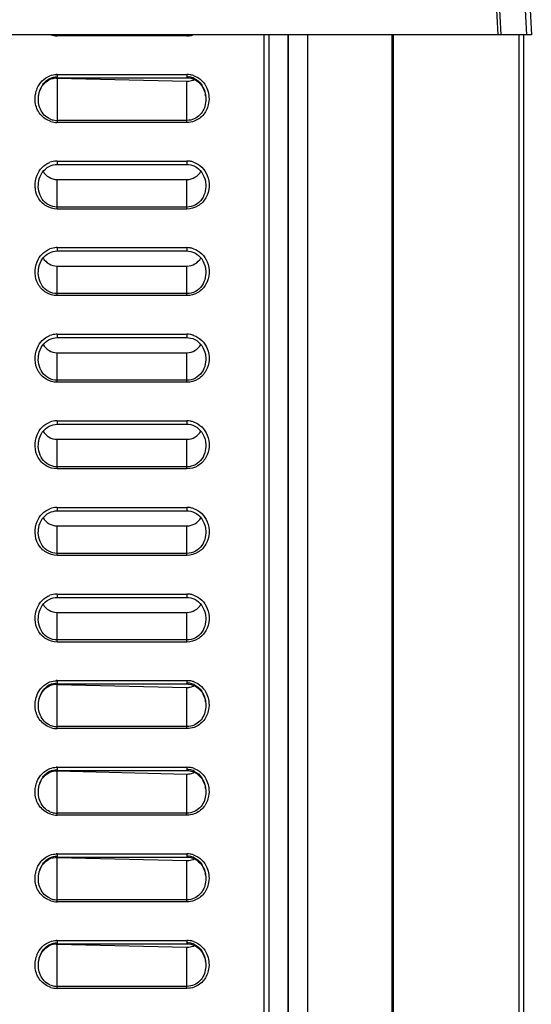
# Model space of a CAD drawing. Header units: millimetres. Extents: x 0 to 1000, y 0 to 850.
# Tile 74 of 80: x 599 to 652, y 461 to 563. Entities that reach past the tile are written whole.
import ezdxf

# ---------------------------------------------------------------- set-up
doc = ezdxf.new("R2010")
doc.units = ezdxf.units.MM
doc.header["$LTSCALE"] = 55.407407
doc.layers.get('0').update_dxf_attribs({"linetype": 'CONTINUOUS'})
doc.layers.add('CONGES', color=7, linetype='CONTINUOUS')
doc.layers.add('DEPOUILLE', color=7, linetype='CONTINUOUS')

msp = doc.modelspace()

# ---------------------------------------------------------------- linework, layer by layer
at = {"color": 7, "linetype": 'CONTINUOUS'}
for p, q in [((648.91, 618.18), (651.89, 561.45)), ((648.43, 561.45), (648.02, 569.13)), ((648.43, 561.45), (508.64, 561.45)), ((624.6, 338.39), (624.6, 561.45)), ((626.58, 338.89), (626.58, 561.45)), ((626.6, 561.45), (626.6, 338.35)), ((628.6, 561.45), (628.6, 338.35)), ((628.63, 338.89), (628.63, 561.45)), ((637.41, 338.89), (637.41, 561.45)), ((637.5, 561.45), (637.5, 346.35)), ((651.89, 561.45), (648.44, 561.45)), ((650.6, 561.45), (650.6, 327.1)), ((651.1, 327.28), (651.1, 561.45)), ((602.55, 546.43), (616.05, 546.43)), ((602.55, 537.43), (616.05, 537.43)), ((602.55, 528.43), (616.05, 528.43)), ((602.55, 519.43), (616.05, 519.43)), ((602.55, 510.43), (616.05, 510.43)), ((602.55, 501.43), (616.05, 501.43))]:
    msp.add_line(p, q, dxfattribs=at)
at = {"color": 9, "linetype": 'CONTINUOUS'}
for p, q in [((650.48, 578.79), (651.39, 561.45)), ((648.44, 561.45), (647.6, 577.39)), ((648.74, 561.45), (647.9, 577.42))]:
    msp.add_line(p, q, dxfattribs=at)
at = {"color": 7, "linetype": 'CONTINUOUS'}
for centre, major_axis, start_param, end_param in [((602.55, 548.1), (0, 1.67), 8.366777, 9.424778), ((616.05, 548.1), (0, -1.67), 6.283185, 7.340994), ((602.55, 539.1), (0, 1.67), 8.366777, 9.424778), ((616.05, 539.1), (0, -1.67), 6.283185, 7.340994), ((602.55, 530.1), (0, 1.67), 8.366777, 9.424778), ((616.05, 530.1), (0, -1.67), 6.283185, 7.340994), ((602.55, 521.1), (0, 1.67), 8.366777, 9.424778), ((616.05, 521.1), (0, -1.67), 6.283185, 7.340994), ((602.55, 512.1), (0, 1.67), 8.366777, 9.424778), ((616.05, 512.1), (0, -1.67), 6.283185, 7.340994), ((602.55, 503.1), (0, 1.67), 8.366777, 9.424778), ((616.05, 503.1), (0, -1.67), 6.283185, 7.340994)]:
    msp.add_ellipse(centre, major_axis=major_axis, ratio=1, start_param=start_param, end_param=end_param, dxfattribs=at)
at = {"layer": 'CONGES', "color": 9, "linetype": 'CONTINUOUS'}
for p, q in [((602.55, 561.36), (602.55, 561.45)), ((616.05, 561.36), (602.55, 561.36)), ((616.05, 561.36), (616.05, 561.45)), ((602.55, 557.35), (602.55, 557)), ((602.55, 557.35), (616.05, 557.35)), ((602.55, 556.96), (602.55, 552.36)), ((616.05, 557.35), (616.05, 557)), ((616.05, 552.36), (616.05, 556.64)), ((616.05, 552.57), (602.55, 552.57)), ((616.05, 552.36), (602.55, 552.36)), ((602.55, 548.35), (602.55, 548)), ((602.55, 548.35), (616.05, 548.35)), ((616.05, 548.35), (616.05, 548)), ((600.62, 546.13), (600.62, 546.14)), ((602.55, 543.36), (602.55, 546.43)), ((616.05, 543.36), (616.05, 546.43)), ((617.99, 546.14), (617.99, 546.13)), ((616.05, 543.57), (602.55, 543.57)), ((616.05, 543.36), (602.55, 543.36)), ((602.55, 539.35), (602.55, 539)), ((602.55, 539.35), (616.05, 539.35)), ((616.05, 539.35), (616.05, 539)), ((602.55, 534.36), (602.55, 537.43)), ((616.05, 534.36), (616.05, 537.43)), ((600.62, 537.13), (600.62, 537.14)), ((617.99, 537.14), (617.99, 537.13)), ((616.05, 534.57), (602.55, 534.57)), ((616.05, 534.36), (602.55, 534.36)), ((602.55, 530.35), (602.55, 530)), ((602.55, 530.35), (616.05, 530.35)), ((616.05, 530.35), (616.05, 530)), ((600.62, 528.13), (600.62, 528.14)), ((602.55, 525.36), (602.55, 528.43)), ((616.05, 525.36), (616.05, 528.43)), ((617.99, 528.14), (617.99, 528.13)), ((616.05, 525.57), (602.55, 525.57)), ((616.05, 525.36), (602.55, 525.36)), ((602.55, 521.35), (602.55, 521)), ((602.55, 521.35), (616.05, 521.35)), ((616.05, 521.35), (616.05, 521)), ((600.62, 519.13), (600.62, 519.14)), ((602.55, 516.36), (602.55, 519.43)), ((616.05, 516.36), (616.05, 519.43)), ((617.99, 519.14), (617.99, 519.13)), ((616.05, 516.57), (602.55, 516.57)), ((616.05, 516.36), (602.55, 516.36)), ((602.55, 512.35), (602.55, 512)), ((602.55, 512.35), (616.05, 512.35)), ((616.05, 512.35), (616.05, 512)), ((600.62, 510.13), (600.62, 510.14)), ((602.55, 507.36), (602.55, 510.43)), ((616.05, 507.36), (616.05, 510.43)), ((617.99, 510.14), (617.99, 510.13)), ((616.05, 507.57), (602.55, 507.57)), ((616.05, 507.36), (602.55, 507.36)), ((602.55, 503.35), (602.55, 503)), ((602.55, 503.35), (616.05, 503.35)), ((616.05, 503.35), (616.05, 503)), ((600.62, 501.13), (600.62, 501.14)), ((602.55, 498.36), (602.55, 501.43)), ((616.05, 498.36), (616.05, 501.43)), ((617.99, 501.14), (617.99, 501.13)), ((616.05, 498.57), (602.55, 498.57)), ((616.05, 498.36), (602.55, 498.36)), ((602.55, 494.35), (616.05, 494.35)), ((602.55, 494.35), (602.55, 494)), ((616.05, 494.35), (616.05, 494)), ((602.55, 489.36), (602.55, 493.96)), ((616.05, 489.36), (616.05, 493.64)), ((616.05, 489.57), (602.55, 489.57)), ((616.05, 489.36), (602.55, 489.36)), ((602.55, 485.35), (616.05, 485.35)), ((602.55, 485.35), (602.55, 485)), ((616.05, 485.35), (616.05, 485)), ((602.55, 480.36), (602.55, 484.96)), ((616.05, 480.36), (616.05, 484.64)), ((616.05, 480.57), (602.55, 480.57)), ((616.05, 480.36), (602.55, 480.36)), ((602.55, 476.35), (616.05, 476.35)), ((602.55, 476.35), (602.55, 476)), ((602.55, 471.36), (602.55, 475.96)), ((616.05, 476.35), (616.05, 476)), ((616.05, 471.36), (616.05, 475.64)), ((616.05, 471.57), (602.55, 471.57)), ((616.05, 471.36), (602.55, 471.36)), ((602.55, 467.35), (616.05, 467.35)), ((602.55, 467.35), (602.55, 467)), ((602.55, 462.36), (602.55, 466.96)), ((616.05, 467.35), (616.05, 467)), ((616.05, 462.36), (616.05, 466.64)), ((616.05, 462.57), (602.55, 462.57)), ((616.05, 462.36), (602.55, 462.36))]:
    msp.add_line(p, q, dxfattribs=at)
at = {"layer": 'CONGES', "color": 7, "linetype": 'CONTINUOUS'}
for p, q in [((624.1, 367.67), (624.1, 561.45)), ((601.51, 556.66), (601.7, 556.78)), ((601.7, 556.78), (601.91, 556.88)), ((601.91, 556.88), (602.13, 556.94)), ((602.13, 556.94), (602.34, 556.98)), ((602.34, 556.98), (602.55, 557)), ((602.55, 557), (616.05, 557)), ((616.05, 557), (616.23, 556.99)), ((616.23, 556.99), (616.45, 556.95)), ((616.26, 556.98), (616.48, 556.95)), ((616.45, 556.95), (616.67, 556.89)), ((616.48, 556.95), (616.69, 556.88)), ((616.67, 556.89), (616.88, 556.8)), ((616.88, 556.8), (617.08, 556.68)), ((600.69, 555.49), (600.78, 555.73)), ((600.78, 555.73), (600.88, 555.95)), ((600.88, 555.95), (601.01, 556.16)), ((601.01, 556.16), (601.16, 556.35)), ((601.16, 556.35), (601.32, 556.52)), ((601.32, 556.52), (601.51, 556.66)), ((617.08, 556.68), (617.27, 556.53)), ((617.27, 556.53), (617.44, 556.36)), ((617.44, 556.36), (617.59, 556.17)), ((617.59, 556.17), (617.72, 555.96)), ((617.72, 555.96), (617.83, 555.74)), ((617.83, 555.74), (617.91, 555.5)), ((600.62, 555.13), (600.64, 555.24)), ((600.62, 555.13), (600.62, 555.14)), ((600.64, 555.24), (600.69, 555.49)), ((617.91, 555.5), (617.97, 555.25)), ((617.97, 555.25), (617.99, 555.13)), ((617.99, 555.14), (617.99, 555.13)), ((601.16, 547.35), (601.33, 547.52)), ((601.33, 547.52), (601.51, 547.67)), ((601.51, 547.67), (601.71, 547.79)), ((601.71, 547.79), (601.92, 547.88)), ((601.92, 547.88), (602.13, 547.94)), ((602.13, 547.94), (602.35, 547.98)), ((602.35, 547.98), (602.55, 548)), ((602.55, 548), (616.05, 548)), ((616.05, 548), (616.23, 547.99)), ((616.23, 547.99), (616.45, 547.95)), ((616.45, 547.95), (616.67, 547.89)), ((616.67, 547.89), (616.88, 547.8)), ((616.88, 547.8), (617.08, 547.68)), ((617.08, 547.68), (617.27, 547.53)), ((617.27, 547.53), (617.44, 547.36)), ((600.64, 546.24), (600.69, 546.49)), ((600.69, 546.49), (600.78, 546.73)), ((600.78, 546.73), (600.88, 546.96)), ((600.88, 546.96), (601.01, 547.16)), ((601.01, 547.16), (601.16, 547.35)), ((617.44, 547.36), (617.59, 547.17)), ((617.59, 547.17), (617.72, 546.96)), ((617.72, 546.96), (617.83, 546.74)), ((617.83, 546.74), (617.91, 546.5)), ((617.91, 546.5), (617.97, 546.25)), ((600.62, 546.13), (600.64, 546.24)), ((617.97, 546.25), (617.99, 546.13)), ((601.01, 538.16), (601.16, 538.35)), ((601.16, 538.35), (601.33, 538.52)), ((601.33, 538.52), (601.51, 538.67)), ((601.51, 538.67), (601.71, 538.79)), ((601.71, 538.79), (601.92, 538.88)), ((601.92, 538.88), (602.13, 538.94)), ((602.13, 538.94), (602.35, 538.98)), ((602.35, 538.98), (602.55, 539)), ((602.55, 539), (616.05, 539)), ((616.05, 539), (616.23, 538.99)), ((616.23, 538.99), (616.45, 538.95)), ((616.45, 538.95), (616.67, 538.89)), ((616.67, 538.89), (616.88, 538.8)), ((616.88, 538.8), (617.08, 538.68)), ((617.08, 538.68), (617.27, 538.53)), ((617.27, 538.53), (617.44, 538.36)), ((617.44, 538.36), (617.59, 538.17)), ((600.64, 537.24), (600.69, 537.49)), ((600.69, 537.49), (600.78, 537.73)), ((600.78, 537.73), (600.88, 537.96)), ((600.88, 537.96), (601.01, 538.16)), ((617.59, 538.17), (617.72, 537.96)), ((617.72, 537.96), (617.83, 537.74)), ((617.83, 537.74), (617.91, 537.5)), ((617.91, 537.5), (617.97, 537.25)), ((600.62, 537.13), (600.64, 537.24)), ((617.97, 537.25), (617.99, 537.13)), ((600.88, 528.96), (601.01, 529.16)), ((601.01, 529.16), (601.16, 529.35)), ((601.16, 529.35), (601.33, 529.52)), ((601.33, 529.52), (601.51, 529.67)), ((601.51, 529.67), (601.71, 529.79)), ((601.71, 529.79), (601.92, 529.88)), ((601.92, 529.88), (602.13, 529.94)), ((602.13, 529.94), (602.35, 529.98)), ((602.35, 529.98), (602.55, 530)), ((602.55, 530), (616.05, 530)), ((616.05, 530), (616.23, 529.99)), ((616.23, 529.99), (616.45, 529.95)), ((616.45, 529.95), (616.67, 529.89)), ((616.67, 529.89), (616.88, 529.8)), ((616.88, 529.8), (617.08, 529.68)), ((617.08, 529.68), (617.27, 529.53)), ((617.27, 529.53), (617.44, 529.36)), ((617.44, 529.36), (617.59, 529.17)), ((617.59, 529.17), (617.72, 528.96)), ((600.62, 528.13), (600.64, 528.24)), ((600.64, 528.24), (600.69, 528.49)), ((600.69, 528.49), (600.78, 528.73)), ((600.78, 528.73), (600.88, 528.96)), ((617.72, 528.96), (617.83, 528.74)), ((617.83, 528.74), (617.91, 528.5)), ((617.91, 528.5), (617.97, 528.25)), ((617.97, 528.25), (617.99, 528.13)), ((601.92, 520.88), (602.13, 520.94)), ((602.13, 520.94), (602.35, 520.98)), ((602.35, 520.98), (602.55, 521)), ((602.55, 521), (616.05, 521)), ((616.05, 521), (616.23, 520.99)), ((616.23, 520.99), (616.45, 520.95)), ((616.45, 520.95), (616.67, 520.89)), ((616.67, 520.89), (616.88, 520.8)), ((600.78, 519.73), (600.88, 519.96)), ((600.88, 519.96), (601.01, 520.16)), ((601.01, 520.16), (601.16, 520.35)), ((601.16, 520.35), (601.33, 520.52)), ((601.33, 520.52), (601.51, 520.67)), ((601.51, 520.67), (601.71, 520.79)), ((601.71, 520.79), (601.92, 520.88)), ((616.88, 520.8), (617.08, 520.68)), ((617.08, 520.68), (617.27, 520.53)), ((617.27, 520.53), (617.44, 520.36)), ((617.44, 520.36), (617.59, 520.17)), ((617.59, 520.17), (617.72, 519.96)), ((617.72, 519.96), (617.83, 519.74)), ((600.62, 519.13), (600.64, 519.24)), ((600.64, 519.24), (600.69, 519.49)), ((600.69, 519.49), (600.78, 519.73)), ((617.83, 519.74), (617.91, 519.5)), ((617.91, 519.5), (617.97, 519.25)), ((617.97, 519.25), (617.99, 519.13)), ((601.51, 511.67), (601.71, 511.79)), ((601.71, 511.79), (601.92, 511.88)), ((601.92, 511.88), (602.13, 511.94)), ((602.13, 511.94), (602.35, 511.98)), ((602.35, 511.98), (602.55, 512)), ((602.55, 512), (616.05, 512)), ((616.05, 512), (616.23, 511.99)), ((616.23, 511.99), (616.45, 511.95)), ((616.45, 511.95), (616.67, 511.89)), ((616.67, 511.89), (616.88, 511.8)), ((616.88, 511.8), (617.08, 511.68)), ((617.08, 511.68), (617.27, 511.53)), ((600.69, 510.49), (600.78, 510.73)), ((600.78, 510.73), (600.88, 510.96)), ((600.88, 510.96), (601.01, 511.16)), ((601.01, 511.16), (601.16, 511.35)), ((601.16, 511.35), (601.33, 511.52)), ((601.33, 511.52), (601.51, 511.67)), ((617.27, 511.53), (617.44, 511.36)), ((617.44, 511.36), (617.59, 511.17)), ((617.59, 511.17), (617.72, 510.96)), ((617.72, 510.96), (617.83, 510.74)), ((617.83, 510.74), (617.91, 510.5)), ((600.62, 510.13), (600.64, 510.24)), ((600.64, 510.24), (600.69, 510.49)), ((617.91, 510.5), (617.97, 510.25)), ((617.97, 510.25), (617.99, 510.13)), ((601.16, 502.35), (601.33, 502.52)), ((601.33, 502.52), (601.51, 502.67)), ((601.51, 502.67), (601.71, 502.79)), ((601.71, 502.79), (601.92, 502.88)), ((601.92, 502.88), (602.13, 502.94)), ((602.13, 502.94), (602.35, 502.98)), ((602.35, 502.98), (602.55, 503)), ((602.55, 503), (616.05, 503)), ((616.05, 503), (616.23, 502.99)), ((616.23, 502.99), (616.45, 502.95)), ((616.45, 502.95), (616.67, 502.89)), ((616.67, 502.89), (616.88, 502.8)), ((616.88, 502.8), (617.08, 502.68)), ((617.08, 502.68), (617.27, 502.53)), ((617.27, 502.53), (617.44, 502.36)), ((600.64, 501.24), (600.69, 501.49)), ((600.69, 501.49), (600.78, 501.73)), ((600.78, 501.73), (600.88, 501.96)), ((600.88, 501.96), (601.01, 502.16)), ((601.01, 502.16), (601.16, 502.35)), ((617.44, 502.36), (617.59, 502.17)), ((617.59, 502.17), (617.72, 501.96)), ((617.72, 501.96), (617.83, 501.74)), ((617.83, 501.74), (617.91, 501.5)), ((617.91, 501.5), (617.97, 501.25)), ((600.62, 501.13), (600.64, 501.24)), ((617.97, 501.25), (617.99, 501.13)), ((601.01, 493.16), (601.16, 493.35)), ((601.16, 493.35), (601.32, 493.52)), ((601.32, 493.52), (601.51, 493.66)), ((601.51, 493.66), (601.7, 493.78)), ((601.7, 493.78), (601.91, 493.88)), ((601.91, 493.88), (602.13, 493.94)), ((602.13, 493.94), (602.34, 493.98)), ((602.34, 493.98), (602.55, 494)), ((602.55, 494), (616.05, 494)), ((616.05, 494), (616.23, 493.99)), ((616.23, 493.99), (616.45, 493.95)), ((616.45, 493.95), (616.67, 493.89)), ((616.67, 493.89), (616.88, 493.8)), ((616.88, 493.8), (617.08, 493.68)), ((617.08, 493.68), (617.27, 493.53)), ((617.27, 493.53), (617.44, 493.36)), ((617.44, 493.36), (617.59, 493.17)), ((600.62, 492.13), (600.64, 492.24)), ((600.64, 492.24), (600.69, 492.49)), ((600.69, 492.49), (600.78, 492.73)), ((600.78, 492.73), (600.88, 492.95)), ((600.88, 492.95), (601.01, 493.16)), ((617.59, 493.17), (617.72, 492.96)), ((617.72, 492.96), (617.83, 492.74)), ((617.83, 492.74), (617.91, 492.5)), ((617.91, 492.5), (617.97, 492.25)), ((617.97, 492.25), (617.99, 492.13)), ((600.62, 492.13), (600.62, 492.14)), ((617.99, 492.14), (617.99, 492.13)), ((600.88, 483.95), (601.01, 484.16)), ((601.01, 484.16), (601.16, 484.35)), ((601.16, 484.35), (601.32, 484.52)), ((601.32, 484.52), (601.51, 484.66)), ((601.51, 484.66), (601.7, 484.78)), ((601.7, 484.78), (601.91, 484.88)), ((601.91, 484.88), (602.13, 484.94)), ((602.13, 484.94), (602.34, 484.98)), ((602.34, 484.98), (602.55, 485)), ((602.55, 485), (616.05, 485)), ((616.05, 485), (616.23, 484.99)), ((616.23, 484.99), (616.45, 484.95)), ((616.45, 484.95), (616.67, 484.89)), ((616.67, 484.89), (616.88, 484.8)), ((616.88, 484.8), (617.08, 484.68)), ((617.08, 484.68), (617.27, 484.53)), ((617.27, 484.53), (617.44, 484.36)), ((617.44, 484.36), (617.59, 484.17)), ((617.59, 484.17), (617.72, 483.96)), ((600.62, 483.13), (600.64, 483.24)), ((600.62, 483.13), (600.62, 483.14)), ((600.64, 483.24), (600.69, 483.49)), ((600.69, 483.49), (600.78, 483.73)), ((600.78, 483.73), (600.88, 483.95)), ((617.72, 483.96), (617.83, 483.74)), ((617.83, 483.74), (617.91, 483.5)), ((617.91, 483.5), (617.97, 483.25)), ((617.97, 483.25), (617.99, 483.13)), ((617.99, 483.14), (617.99, 483.13)), ((601.7, 475.78), (601.91, 475.88)), ((601.91, 475.88), (602.13, 475.94)), ((602.13, 475.94), (602.34, 475.98)), ((602.34, 475.98), (602.55, 476)), ((602.55, 476), (616.05, 476)), ((616.05, 476), (616.23, 475.99)), ((616.23, 475.99), (616.45, 475.95)), ((616.45, 475.95), (616.67, 475.89)), ((616.67, 475.89), (616.88, 475.8)), ((600.78, 474.73), (600.88, 474.95)), ((600.88, 474.95), (601.01, 475.16)), ((601.01, 475.16), (601.16, 475.35)), ((601.16, 475.35), (601.32, 475.52)), ((601.32, 475.52), (601.51, 475.66)), ((601.51, 475.66), (601.7, 475.78)), ((616.88, 475.8), (617.08, 475.68)), ((617.08, 475.68), (617.27, 475.53)), ((617.27, 475.53), (617.44, 475.36)), ((617.44, 475.36), (617.59, 475.17)), ((617.59, 475.17), (617.72, 474.96)), ((617.72, 474.96), (617.83, 474.74)), ((600.62, 474.13), (600.64, 474.24)), ((600.62, 474.13), (600.62, 474.14)), ((600.64, 474.24), (600.69, 474.49)), ((600.69, 474.49), (600.78, 474.73)), ((617.83, 474.74), (617.91, 474.5)), ((617.91, 474.5), (617.97, 474.25)), ((617.97, 474.25), (617.99, 474.13)), ((617.99, 474.14), (617.99, 474.13)), ((601.32, 466.52), (601.51, 466.66)), ((601.51, 466.66), (601.7, 466.78)), ((601.7, 466.78), (601.91, 466.88)), ((601.91, 466.88), (602.13, 466.94)), ((602.13, 466.94), (602.34, 466.98)), ((602.34, 466.98), (602.55, 467)), ((602.55, 467), (616.05, 467)), ((616.05, 467), (616.23, 466.99)), ((616.23, 466.99), (616.45, 466.95)), ((616.45, 466.95), (616.67, 466.89)), ((616.67, 466.89), (616.88, 466.8)), ((616.88, 466.8), (617.08, 466.68)), ((617.08, 466.68), (617.27, 466.53)), ((600.69, 465.49), (600.78, 465.73)), ((600.78, 465.73), (600.88, 465.95)), ((600.88, 465.95), (601.01, 466.16)), ((601.01, 466.16), (601.16, 466.35)), ((601.16, 466.35), (601.32, 466.52)), ((617.27, 466.53), (617.44, 466.36)), ((617.44, 466.36), (617.59, 466.17)), ((617.59, 466.17), (617.72, 465.96)), ((617.72, 465.96), (617.83, 465.74)), ((617.83, 465.74), (617.91, 465.5)), ((600.62, 465.13), (600.64, 465.24)), ((600.62, 465.13), (600.62, 465.14)), ((600.64, 465.24), (600.69, 465.49)), ((617.91, 465.5), (617.97, 465.25)), ((617.97, 465.25), (617.99, 465.13)), ((617.99, 465.14), (617.99, 465.13))]:
    msp.add_line(p, q, dxfattribs=at)
at = {"layer": 'CONGES', "color": 9, "linetype": 'CONTINUOUS'}
for centre, radius, start, end in [((602.56, 563.58), 2.22, 252.6504, 269.9374), ((616.05, 563.57), 2.21, 270.0499, 286.4692), ((602.55, 555.2), 2.15, 90.0004, 92.3009), ((616.05, 555.18), 2.16, 81.2404, 89.9779), ((616.05, 555.18), 2.17, 71.8692, 81.2324), ((602.98, 554.84), 2.73, 158.364, 170.2445), ((602.56, 554.58), 2.22, 252.6504, 269.9374), ((602.56, 546.17), 2.18, 92.3526, 110.2734), ((602.55, 546.2), 2.15, 90.0001, 92.2752), ((616.05, 546.19), 2.16, 81.0855, 89.9804), ((616.05, 546.18), 2.17, 71.5544, 81.0775), ((602.56, 537.17), 2.18, 92.3526, 110.2734), ((602.55, 537.2), 2.15, 90.0001, 92.2752), ((616.05, 537.19), 2.16, 81.0855, 89.9804), ((616.05, 537.18), 2.17, 71.5544, 81.0775), ((602.56, 528.17), 2.18, 92.3526, 110.2734), ((602.55, 528.2), 2.15, 90.0001, 92.2752), ((616.05, 528.19), 2.16, 81.0855, 89.9804), ((616.05, 528.18), 2.17, 71.5544, 81.0775), ((602.56, 519.17), 2.18, 92.3526, 110.2734), ((602.55, 519.2), 2.15, 90.0001, 92.2752), ((616.05, 519.19), 2.16, 81.0855, 89.9804), ((616.05, 519.18), 2.17, 71.5544, 81.0775), ((602.56, 510.17), 2.18, 92.3526, 110.2734), ((602.55, 510.2), 2.15, 90.0001, 92.2752), ((616.05, 510.19), 2.16, 81.0855, 89.9804), ((616.05, 510.18), 2.17, 71.5544, 81.0775), ((602.56, 501.17), 2.18, 92.3526, 110.2734), ((602.55, 501.2), 2.15, 90.0001, 92.2752), ((616.05, 501.19), 2.16, 81.0855, 89.9804), ((616.05, 501.18), 2.17, 71.5544, 81.0775), ((602.55, 492.2), 2.15, 90.0004, 92.3009), ((616.05, 492.18), 2.16, 81.2404, 89.9779), ((616.05, 492.18), 2.17, 71.8692, 81.2324), ((602.98, 491.84), 2.73, 158.364, 170.2445), ((602.56, 491.58), 2.22, 252.6504, 269.9374), ((602.55, 483.2), 2.15, 90.0004, 92.3009), ((616.05, 483.18), 2.16, 81.2404, 89.9779), ((616.05, 483.18), 2.17, 71.8692, 81.2324), ((602.98, 482.84), 2.73, 158.364, 170.2445), ((602.56, 482.58), 2.22, 252.6504, 269.9374), ((602.55, 474.2), 2.15, 90.0004, 92.3009), ((616.05, 474.18), 2.16, 81.2404, 89.9779), ((616.05, 474.18), 2.17, 71.8692, 81.2324), ((602.98, 473.84), 2.73, 158.364, 170.2445), ((602.56, 473.58), 2.22, 252.6504, 269.9374), ((602.55, 465.2), 2.15, 90.0004, 92.3009), ((616.05, 465.18), 2.16, 81.2404, 89.9779), ((616.05, 465.18), 2.17, 71.8692, 81.2324), ((602.98, 464.84), 2.73, 158.364, 170.2445), ((602.56, 464.58), 2.22, 252.6504, 269.9374)]:
    msp.add_arc(centre, radius, start, end, dxfattribs=at)
at = {"layer": 'CONGES', "color": 7, "linetype": 'CONTINUOUS'}
for centre, radius, start, end in [((616.05, 555.32), 1.78, 80.6184, 89.9738), ((616.05, 555.31), 1.8, 65.2109, 80.5639), ((614.99, 554.76), 3.02, 7.2538, 9.8284), ((602.56, 554.46), 1.89, 246.5192, 261.0968), ((602.56, 554.45), 1.88, 261.1319, 269.9792), ((616.05, 492.32), 1.78, 80.6184, 89.9738), ((616.05, 492.31), 1.8, 65.2109, 80.5639), ((614.99, 491.76), 3.02, 7.2538, 9.8284), ((602.56, 491.46), 1.89, 246.5192, 261.0968), ((602.56, 491.45), 1.88, 261.1319, 269.9792), ((616.05, 483.32), 1.78, 80.6184, 89.9738), ((616.05, 483.31), 1.8, 65.2109, 80.5639), ((614.99, 482.76), 3.02, 7.2538, 9.8284), ((602.56, 482.46), 1.89, 246.5192, 261.0968), ((602.56, 482.45), 1.88, 261.1319, 269.9792), ((616.05, 474.32), 1.78, 80.6184, 89.9738), ((616.05, 474.31), 1.8, 65.2109, 80.5639), ((614.99, 473.76), 3.02, 7.2538, 9.8284), ((602.56, 473.46), 1.89, 246.5192, 261.0968), ((602.56, 473.45), 1.88, 261.1319, 269.9792), ((616.05, 465.32), 1.78, 80.6184, 89.9738), ((616.05, 465.31), 1.8, 65.2109, 80.5639), ((614.99, 464.76), 3.02, 7.2538, 9.8284), ((602.56, 464.46), 1.89, 246.5192, 261.0968), ((602.56, 464.45), 1.88, 261.1319, 269.9792)]:
    msp.add_arc(centre, radius, start, end, dxfattribs=at)
at = {"layer": 'CONGES', "color": 9, "linetype": 'CONTINUOUS'}
for points, knots in [([(600.45, 555.85), (600.57, 556.15), (600.93, 556.72), (601.49, 557.09), (601.8, 557.21)], [0, 0, 0, 0, 0.50046, 1, 1, 1, 1]), ([(616.73, 557.24), (617.04, 557.14), (617.63, 556.78), (618.01, 556.21), (618.14, 555.91)], [0, 0, 0, 0, 0.49949, 1, 1, 1, 1]), ([(601.9, 552.46), (601.47, 552.59), (600.69, 553.13), (600.34, 554), (600.28, 554.44)], [0, 0, 0, 0, 0.499154, 1, 1, 1, 1]), ([(618.31, 554.35), (618.24, 553.94), (617.9, 553.15), (617.19, 552.63), (616.8, 552.49)], [0, 0, 0, 0, 0.500727, 1, 1, 1, 1]), ([(600.46, 546.88), (600.58, 547.18), (600.94, 547.73), (601.5, 548.1), (601.8, 548.21)], [0, 0, 0, 0, 0.500445, 1, 1, 1, 1]), ([(616.74, 548.23), (617.06, 548.13), (617.65, 547.76), (618.03, 547.18), (618.16, 546.86)], [0, 0, 0, 0, 0.499472, 1, 1, 1, 1]), ([(602.55, 543.36), (602.16, 543.36), (601.34, 543.59), (600.49, 544.5), (600.17, 545.69), (600.31, 546.51), (600.46, 546.88)], [0, 0, 0, 0, 0.249338, 0.499277, 0.749683, 1, 1, 1, 1]), ([(618.16, 546.86), (618.31, 546.5), (618.44, 545.68), (618.11, 544.49), (617.26, 543.59), (616.45, 543.36), (616.05, 543.36)], [0, 0, 0, 0, 0.250782, 0.501138, 0.750796, 1, 1, 1, 1]), ([(602.55, 543.57), (602.25, 543.57), (601.64, 543.72), (600.94, 544.35), (600.59, 545.22), (600.58, 545.83), (600.62, 546.13)], [0, 0, 0, 0, 0.250476, 0.501125, 0.751326, 1, 1, 1, 1]), ([(617.99, 546.13), (618.02, 545.83), (618.01, 545.22), (617.67, 544.35), (616.97, 543.72), (616.36, 543.57), (616.05, 543.57)], [0, 0, 0, 0, 0.248989, 0.499111, 0.749579, 1, 1, 1, 1]), ([(600.46, 537.88), (600.58, 538.18), (600.94, 538.73), (601.5, 539.1), (601.8, 539.21)], [0, 0, 0, 0, 0.500445, 1, 1, 1, 1]), ([(616.74, 539.23), (617.06, 539.13), (617.65, 538.76), (618.03, 538.18), (618.16, 537.86)], [0, 0, 0, 0, 0.499472, 1, 1, 1, 1]), ([(602.55, 534.36), (602.16, 534.36), (601.34, 534.59), (600.49, 535.5), (600.17, 536.69), (600.31, 537.51), (600.46, 537.88)], [0, 0, 0, 0, 0.249338, 0.499277, 0.749683, 1, 1, 1, 1]), ([(618.16, 537.86), (618.31, 537.5), (618.44, 536.68), (618.11, 535.49), (617.26, 534.59), (616.45, 534.36), (616.05, 534.36)], [0, 0, 0, 0, 0.250782, 0.501138, 0.750796, 1, 1, 1, 1]), ([(602.55, 534.57), (602.25, 534.57), (601.64, 534.72), (600.94, 535.35), (600.59, 536.22), (600.58, 536.83), (600.62, 537.13)], [0, 0, 0, 0, 0.250476, 0.501125, 0.751326, 1, 1, 1, 1]), ([(617.99, 537.13), (618.02, 536.83), (618.01, 536.22), (617.67, 535.35), (616.97, 534.72), (616.36, 534.57), (616.05, 534.57)], [0, 0, 0, 0, 0.248989, 0.499111, 0.749579, 1, 1, 1, 1]), ([(600.46, 528.88), (600.58, 529.18), (600.94, 529.73), (601.5, 530.1), (601.8, 530.21)], [0, 0, 0, 0, 0.500445, 1, 1, 1, 1]), ([(616.74, 530.23), (617.06, 530.13), (617.65, 529.76), (618.03, 529.18), (618.16, 528.86)], [0, 0, 0, 0, 0.499472, 1, 1, 1, 1]), ([(602.55, 525.36), (602.16, 525.36), (601.34, 525.59), (600.49, 526.5), (600.17, 527.69), (600.31, 528.51), (600.46, 528.88)], [0, 0, 0, 0, 0.249338, 0.499277, 0.749683, 1, 1, 1, 1]), ([(602.55, 525.57), (602.25, 525.57), (601.64, 525.72), (600.94, 526.35), (600.59, 527.22), (600.58, 527.83), (600.62, 528.13)], [0, 0, 0, 0, 0.250476, 0.501125, 0.751326, 1, 1, 1, 1]), ([(618.16, 528.86), (618.31, 528.5), (618.44, 527.68), (618.11, 526.49), (617.26, 525.59), (616.45, 525.36), (616.05, 525.36)], [0, 0, 0, 0, 0.250782, 0.501138, 0.750796, 1, 1, 1, 1]), ([(617.99, 528.13), (618.02, 527.83), (618.01, 527.22), (617.67, 526.35), (616.97, 525.72), (616.36, 525.57), (616.05, 525.57)], [0, 0, 0, 0, 0.248989, 0.499111, 0.749579, 1, 1, 1, 1]), ([(600.46, 519.88), (600.58, 520.18), (600.94, 520.73), (601.5, 521.1), (601.8, 521.21)], [0, 0, 0, 0, 0.500445, 1, 1, 1, 1]), ([(616.74, 521.23), (617.06, 521.13), (617.65, 520.76), (618.03, 520.18), (618.16, 519.86)], [0, 0, 0, 0, 0.499472, 1, 1, 1, 1]), ([(602.55, 516.36), (602.16, 516.36), (601.34, 516.59), (600.49, 517.5), (600.17, 518.69), (600.31, 519.51), (600.46, 519.88)], [0, 0, 0, 0, 0.249338, 0.499277, 0.749683, 1, 1, 1, 1]), ([(618.16, 519.86), (618.31, 519.5), (618.44, 518.68), (618.11, 517.49), (617.26, 516.59), (616.45, 516.36), (616.05, 516.36)], [0, 0, 0, 0, 0.250782, 0.501138, 0.750796, 1, 1, 1, 1]), ([(602.55, 516.57), (602.25, 516.57), (601.64, 516.72), (600.94, 517.35), (600.59, 518.22), (600.58, 518.83), (600.62, 519.13)], [0, 0, 0, 0, 0.250476, 0.501125, 0.751326, 1, 1, 1, 1]), ([(617.99, 519.13), (618.02, 518.83), (618.01, 518.22), (617.67, 517.35), (616.97, 516.72), (616.36, 516.57), (616.05, 516.57)], [0, 0, 0, 0, 0.248989, 0.499111, 0.749579, 1, 1, 1, 1]), ([(600.46, 510.88), (600.58, 511.18), (600.94, 511.73), (601.5, 512.1), (601.8, 512.21)], [0, 0, 0, 0, 0.500445, 1, 1, 1, 1]), ([(616.74, 512.23), (617.06, 512.13), (617.65, 511.76), (618.03, 511.18), (618.16, 510.86)], [0, 0, 0, 0, 0.499472, 1, 1, 1, 1]), ([(602.55, 507.36), (602.16, 507.36), (601.34, 507.59), (600.49, 508.5), (600.17, 509.69), (600.31, 510.51), (600.46, 510.88)], [0, 0, 0, 0, 0.249338, 0.499277, 0.749683, 1, 1, 1, 1]), ([(618.16, 510.86), (618.31, 510.5), (618.44, 509.68), (618.11, 508.49), (617.26, 507.59), (616.45, 507.36), (616.05, 507.36)], [0, 0, 0, 0, 0.250782, 0.501138, 0.750796, 1, 1, 1, 1]), ([(602.55, 507.57), (602.25, 507.57), (601.64, 507.72), (600.94, 508.35), (600.59, 509.22), (600.58, 509.83), (600.62, 510.13)], [0, 0, 0, 0, 0.250476, 0.501125, 0.751326, 1, 1, 1, 1]), ([(617.99, 510.13), (618.02, 509.83), (618.01, 509.22), (617.67, 508.35), (616.97, 507.72), (616.36, 507.57), (616.05, 507.57)], [0, 0, 0, 0, 0.248989, 0.499111, 0.749579, 1, 1, 1, 1]), ([(600.46, 501.88), (600.58, 502.18), (600.94, 502.73), (601.5, 503.1), (601.8, 503.21)], [0, 0, 0, 0, 0.500445, 1, 1, 1, 1]), ([(616.74, 503.23), (617.06, 503.13), (617.65, 502.76), (618.03, 502.18), (618.16, 501.86)], [0, 0, 0, 0, 0.499472, 1, 1, 1, 1]), ([(602.55, 498.36), (602.16, 498.36), (601.34, 498.59), (600.49, 499.5), (600.17, 500.69), (600.31, 501.51), (600.46, 501.88)], [0, 0, 0, 0, 0.249338, 0.499277, 0.749683, 1, 1, 1, 1]), ([(618.16, 501.86), (618.31, 501.5), (618.44, 500.68), (618.11, 499.49), (617.26, 498.59), (616.45, 498.36), (616.05, 498.36)], [0, 0, 0, 0, 0.250782, 0.501138, 0.750796, 1, 1, 1, 1]), ([(602.55, 498.57), (602.25, 498.57), (601.64, 498.72), (600.94, 499.35), (600.59, 500.22), (600.58, 500.83), (600.62, 501.13)], [0, 0, 0, 0, 0.250476, 0.501125, 0.751326, 1, 1, 1, 1]), ([(617.99, 501.13), (618.02, 500.83), (618.01, 500.22), (617.67, 499.35), (616.97, 498.72), (616.36, 498.57), (616.05, 498.57)], [0, 0, 0, 0, 0.248989, 0.499111, 0.749579, 1, 1, 1, 1]), ([(600.45, 492.85), (600.57, 493.15), (600.93, 493.72), (601.49, 494.09), (601.8, 494.21)], [0, 0, 0, 0, 0.50046, 1, 1, 1, 1]), ([(616.73, 494.24), (617.04, 494.14), (617.63, 493.78), (618.01, 493.21), (618.14, 492.91)], [0, 0, 0, 0, 0.49949, 1, 1, 1, 1]), ([(601.9, 489.46), (601.47, 489.59), (600.69, 490.13), (600.34, 491), (600.28, 491.44)], [0, 0, 0, 0, 0.499154, 1, 1, 1, 1]), ([(618.31, 491.35), (618.24, 490.94), (617.9, 490.15), (617.19, 489.63), (616.8, 489.49)], [0, 0, 0, 0, 0.500727, 1, 1, 1, 1]), ([(600.45, 483.85), (600.57, 484.15), (600.93, 484.72), (601.49, 485.09), (601.8, 485.21)], [0, 0, 0, 0, 0.50046, 1, 1, 1, 1]), ([(616.73, 485.24), (617.04, 485.14), (617.63, 484.78), (618.01, 484.21), (618.14, 483.91)], [0, 0, 0, 0, 0.49949, 1, 1, 1, 1]), ([(601.9, 480.46), (601.47, 480.59), (600.69, 481.13), (600.34, 482), (600.28, 482.44)], [0, 0, 0, 0, 0.499154, 1, 1, 1, 1]), ([(618.31, 482.35), (618.24, 481.94), (617.9, 481.15), (617.19, 480.63), (616.8, 480.49)], [0, 0, 0, 0, 0.500727, 1, 1, 1, 1]), ([(600.45, 474.85), (600.57, 475.15), (600.93, 475.72), (601.49, 476.09), (601.8, 476.21)], [0, 0, 0, 0, 0.50046, 1, 1, 1, 1]), ([(616.73, 476.24), (617.04, 476.14), (617.63, 475.78), (618.01, 475.21), (618.14, 474.91)], [0, 0, 0, 0, 0.49949, 1, 1, 1, 1]), ([(601.9, 471.46), (601.47, 471.59), (600.69, 472.13), (600.34, 473), (600.28, 473.44)], [0, 0, 0, 0, 0.499154, 1, 1, 1, 1]), ([(618.31, 473.35), (618.24, 472.94), (617.9, 472.15), (617.19, 471.63), (616.8, 471.49)], [0, 0, 0, 0, 0.500727, 1, 1, 1, 1]), ([(600.45, 465.85), (600.57, 466.15), (600.93, 466.72), (601.49, 467.09), (601.8, 467.21)], [0, 0, 0, 0, 0.50046, 1, 1, 1, 1]), ([(616.73, 467.24), (617.04, 467.14), (617.63, 466.78), (618.01, 466.21), (618.14, 465.91)], [0, 0, 0, 0, 0.49949, 1, 1, 1, 1]), ([(601.9, 462.46), (601.47, 462.59), (600.69, 463.13), (600.34, 464), (600.28, 464.44)], [0, 0, 0, 0, 0.499154, 1, 1, 1, 1]), ([(618.31, 464.35), (618.24, 463.94), (617.9, 463.15), (617.19, 462.63), (616.8, 462.49)], [0, 0, 0, 0, 0.500727, 1, 1, 1, 1])]:
    msp.add_open_spline(points, degree=3, knots=knots, dxfattribs=at)
at = {"layer": 'CONGES', "color": 7, "linetype": 'CONTINUOUS'}
for points, knots in [([(600.62, 555.14), (600.67, 555.5), (600.89, 556.23), (601.46, 556.77), (601.79, 556.93)], [0, 0, 0, 0, 0.499605, 1, 1, 1, 1]), ([(616.8, 556.94), (617.12, 556.79), (617.67, 556.3), (617.91, 555.62), (617.97, 555.27)], [0, 0, 0, 0, 0.50065, 1, 1, 1, 1]), ([(601.8, 552.72), (601.58, 552.82), (601.18, 553.1), (600.64, 553.91), (600.56, 554.66), (600.62, 555.13)], [0, 0, 0, 0, 0.252117, 0.504107, 1, 1, 1, 1]), ([(617.99, 555.13), (618.05, 554.66), (617.97, 553.91), (617.44, 553.11), (617.04, 552.83), (616.82, 552.73)], [0, 0, 0, 0, 0.496255, 0.748033, 1, 1, 1, 1]), ([(600.62, 492.14), (600.67, 492.5), (600.89, 493.23), (601.46, 493.77), (601.79, 493.93)], [0, 0, 0, 0, 0.499605, 1, 1, 1, 1]), ([(616.8, 493.94), (617.12, 493.79), (617.67, 493.3), (617.91, 492.62), (617.97, 492.27)], [0, 0, 0, 0, 0.50065, 1, 1, 1, 1]), ([(601.8, 489.72), (601.58, 489.82), (601.18, 490.1), (600.64, 490.91), (600.56, 491.66), (600.62, 492.13)], [0, 0, 0, 0, 0.252117, 0.504107, 1, 1, 1, 1]), ([(617.99, 492.13), (618.05, 491.66), (617.97, 490.91), (617.44, 490.11), (617.04, 489.83), (616.82, 489.73)], [0, 0, 0, 0, 0.496255, 0.748033, 1, 1, 1, 1]), ([(600.62, 483.14), (600.67, 483.5), (600.89, 484.23), (601.46, 484.77), (601.79, 484.93)], [0, 0, 0, 0, 0.499605, 1, 1, 1, 1]), ([(616.8, 484.94), (617.12, 484.79), (617.67, 484.3), (617.91, 483.62), (617.97, 483.27)], [0, 0, 0, 0, 0.50065, 1, 1, 1, 1]), ([(601.8, 480.72), (601.58, 480.82), (601.18, 481.1), (600.64, 481.91), (600.56, 482.66), (600.62, 483.13)], [0, 0, 0, 0, 0.252117, 0.504107, 1, 1, 1, 1]), ([(617.99, 483.13), (618.05, 482.66), (617.97, 481.91), (617.44, 481.11), (617.04, 480.83), (616.82, 480.73)], [0, 0, 0, 0, 0.496255, 0.748033, 1, 1, 1, 1]), ([(600.62, 474.14), (600.67, 474.5), (600.89, 475.23), (601.46, 475.77), (601.79, 475.93)], [0, 0, 0, 0, 0.499605, 1, 1, 1, 1]), ([(616.8, 475.94), (617.12, 475.79), (617.67, 475.3), (617.91, 474.62), (617.97, 474.27)], [0, 0, 0, 0, 0.50065, 1, 1, 1, 1]), ([(601.8, 471.72), (601.58, 471.82), (601.18, 472.1), (600.64, 472.91), (600.56, 473.66), (600.62, 474.13)], [0, 0, 0, 0, 0.252117, 0.504107, 1, 1, 1, 1]), ([(617.99, 474.13), (618.05, 473.66), (617.97, 472.91), (617.44, 472.11), (617.04, 471.83), (616.82, 471.73)], [0, 0, 0, 0, 0.496255, 0.748033, 1, 1, 1, 1]), ([(600.62, 465.14), (600.67, 465.5), (600.89, 466.23), (601.46, 466.77), (601.79, 466.93)], [0, 0, 0, 0, 0.499605, 1, 1, 1, 1]), ([(616.8, 466.94), (617.12, 466.79), (617.67, 466.3), (617.91, 465.62), (617.97, 465.27)], [0, 0, 0, 0, 0.50065, 1, 1, 1, 1]), ([(601.8, 462.72), (601.58, 462.82), (601.18, 463.1), (600.64, 463.91), (600.56, 464.66), (600.62, 465.13)], [0, 0, 0, 0, 0.252117, 0.504107, 1, 1, 1, 1]), ([(617.99, 465.13), (618.05, 464.66), (617.97, 463.91), (617.44, 463.11), (617.04, 462.83), (616.82, 462.73)], [0, 0, 0, 0, 0.496255, 0.748033, 1, 1, 1, 1])]:
    msp.add_open_spline(points, degree=3, knots=knots, dxfattribs=at)
for points in [[(601.79, 556.93), (602.03, 557.04), (602.29, 557.1), (602.55, 557.1)], [(616.82, 552.73), (616.58, 552.63), (616.32, 552.57), (616.05, 552.57)], [(601.79, 493.93), (602.03, 494.04), (602.29, 494.1), (602.55, 494.1)], [(616.82, 489.73), (616.58, 489.63), (616.32, 489.57), (616.05, 489.57)], [(601.79, 484.93), (602.03, 485.04), (602.29, 485.1), (602.55, 485.1)], [(616.82, 480.73), (616.58, 480.63), (616.32, 480.57), (616.05, 480.57)], [(601.79, 475.93), (602.03, 476.04), (602.29, 476.1), (602.55, 476.1)], [(616.82, 471.73), (616.58, 471.63), (616.32, 471.57), (616.05, 471.57)], [(601.79, 466.93), (602.03, 467.04), (602.29, 467.1), (602.55, 467.1)], [(616.82, 462.73), (616.58, 462.63), (616.32, 462.57), (616.05, 462.57)]]:
    msp.add_open_spline(points, degree=3, dxfattribs=at)
at = {"layer": 'CONGES', "color": 9, "linetype": 'CONTINUOUS'}
for points in [[(601.8, 557.21), (602.01, 557.29), (602.24, 557.33), (602.47, 557.34)], [(618.14, 555.91), (618.23, 555.68), (618.3, 555.44), (618.33, 555.2)], [(600.28, 554.44), (600.24, 554.73), (600.24, 555.02), (600.29, 555.3)], [(618.33, 555.2), (618.37, 554.92), (618.36, 554.63), (618.31, 554.35)], [(616.8, 552.49), (616.57, 552.4), (616.31, 552.36), (616.05, 552.36)], [(601.8, 494.21), (602.01, 494.29), (602.24, 494.33), (602.47, 494.34)], [(600.28, 491.44), (600.24, 491.73), (600.24, 492.02), (600.29, 492.3)], [(618.14, 492.91), (618.23, 492.68), (618.3, 492.44), (618.33, 492.2)], [(618.33, 492.2), (618.37, 491.92), (618.36, 491.63), (618.31, 491.35)], [(616.8, 489.49), (616.57, 489.4), (616.31, 489.36), (616.05, 489.36)], [(601.8, 485.21), (602.01, 485.29), (602.24, 485.33), (602.47, 485.34)], [(600.28, 482.44), (600.24, 482.73), (600.24, 483.02), (600.29, 483.3)], [(618.14, 483.91), (618.23, 483.68), (618.3, 483.44), (618.33, 483.2)], [(618.33, 483.2), (618.37, 482.92), (618.36, 482.63), (618.31, 482.35)], [(616.8, 480.49), (616.57, 480.4), (616.31, 480.36), (616.05, 480.36)], [(601.8, 476.21), (602.01, 476.29), (602.24, 476.33), (602.47, 476.34)], [(618.14, 474.91), (618.23, 474.68), (618.3, 474.44), (618.33, 474.2)], [(600.28, 473.44), (600.24, 473.73), (600.24, 474.02), (600.29, 474.3)], [(618.33, 474.2), (618.37, 473.92), (618.36, 473.63), (618.31, 473.35)], [(616.8, 471.49), (616.57, 471.4), (616.31, 471.36), (616.05, 471.36)], [(601.8, 467.21), (602.01, 467.29), (602.24, 467.33), (602.47, 467.34)], [(618.14, 465.91), (618.23, 465.68), (618.3, 465.44), (618.33, 465.2)], [(600.28, 464.44), (600.24, 464.73), (600.24, 465.02), (600.29, 465.3)], [(618.33, 465.2), (618.37, 464.92), (618.36, 464.63), (618.31, 464.35)], [(616.8, 462.49), (616.57, 462.4), (616.31, 462.36), (616.05, 462.36)]]:
    msp.add_open_spline(points, degree=3, dxfattribs=at)
at = {"layer": 'DEPOUILLE', "color": 7, "linetype": 'CONTINUOUS'}
for p, q in [((602.55, 556.96), (616.05, 556.64)), ((602.55, 493.96), (616.05, 493.64)), ((602.55, 484.96), (616.05, 484.64)), ((602.55, 475.96), (616.05, 475.64)), ((602.55, 466.96), (616.05, 466.64))]:
    msp.add_line(p, q, dxfattribs=at)
for centre, radius, start, end in [((602.59, 558.46), 1.5, 260.2297, 268.6226), ((616.09, 558.16), 1.52, 268.6803, 276.4553), ((602.59, 495.46), 1.5, 260.2297, 268.6226), ((616.09, 495.16), 1.52, 268.6803, 276.4553), ((602.59, 486.46), 1.5, 260.2297, 268.6226), ((616.09, 486.16), 1.52, 268.6803, 276.4553), ((602.59, 477.46), 1.5, 260.2297, 268.6226), ((616.09, 477.16), 1.52, 268.6803, 276.4553), ((602.59, 468.46), 1.5, 260.2297, 268.6226), ((616.09, 468.16), 1.52, 268.6803, 276.4553)]:
    msp.add_arc(centre, radius, start, end, dxfattribs=at)
for points in [[(616.26, 556.65), (616.45, 556.67), (616.65, 556.73), (616.82, 556.83)], [(616.26, 493.65), (616.45, 493.67), (616.65, 493.73), (616.82, 493.83)], [(616.26, 484.65), (616.45, 484.67), (616.65, 484.73), (616.82, 484.83)], [(616.26, 475.65), (616.45, 475.67), (616.65, 475.73), (616.82, 475.83)], [(616.26, 466.65), (616.45, 466.67), (616.65, 466.73), (616.82, 466.83)]]:
    msp.add_open_spline(points, degree=3, dxfattribs=at)

doc.saveas('drawing.dxf')
